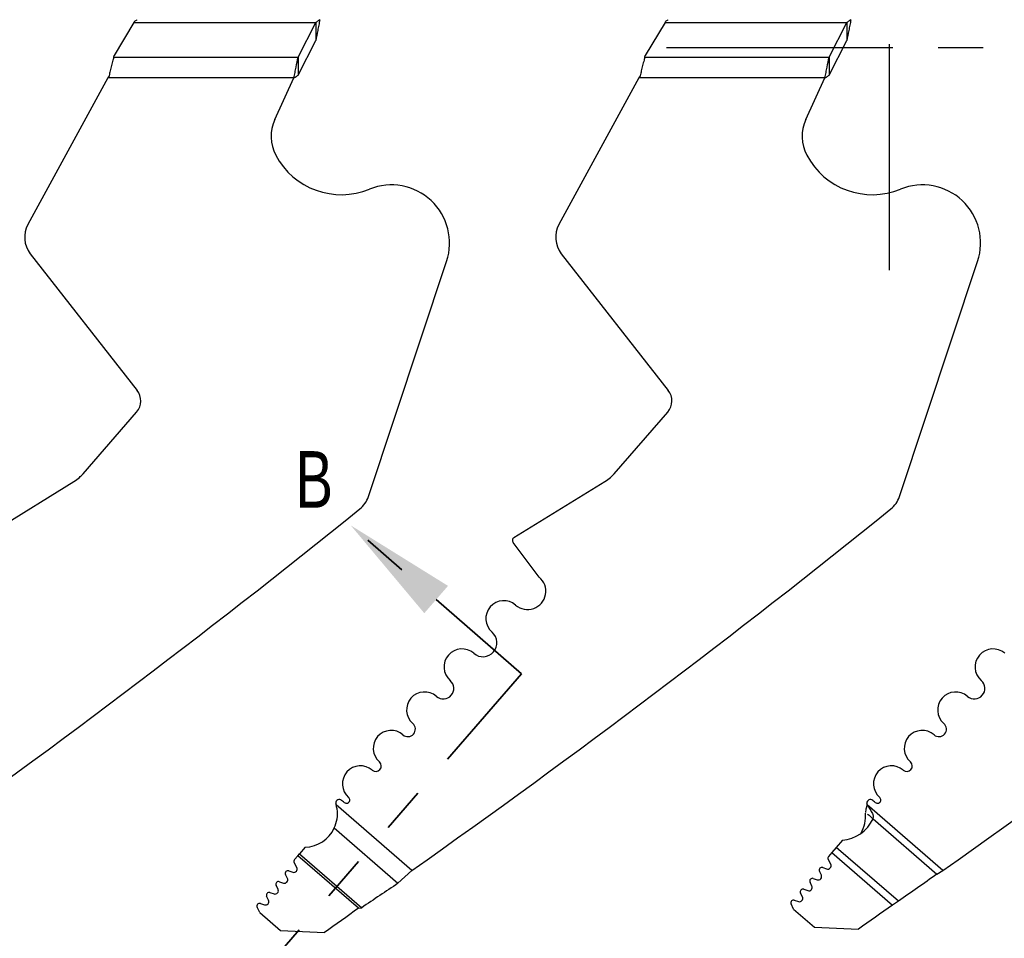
# Model space of a CAD drawing. Header units: inches. Extents: x 0.1 to 87.3, y 0.1 to 33.9.
# Tile 51 of 140: x 16.1 to 18.3, y 22.5 to 24.5. Entities that reach past the tile are written whole.
import ezdxf

# ---------------------------------------------------------------- set-up
doc = ezdxf.new("R2010")
doc.units = ezdxf.units.IN
doc.header["$MEASUREMENT"] = 0
doc.header["$PDSIZE"] = -1
doc.linetypes.add('CENTERX2', pattern=[0.8, 0.5, -0.1, 0.1, -0.1])
doc.linetypes.add('PHANTOM', pattern=[0.5, 0.25, -0.05, 0.05, -0.05, 0.05, -0.05])
doc.layers.add('DIMENSIONS', color=171, linetype='Continuous')
doc.layers.add('SECTION_VIEWS', color=7, linetype='PHANTOM', lineweight=35)
doc.styles.add('SLDTEXTSTYLE0', font='TXT', dxfattribs={"width": 0.75})
doc.dimstyles.new('SLDDIMSTYLE0', dxfattribs={"dimtxt": 0.125, "dimasz": 0.13, "dimexe": 0, "dimexo": 0.0625, "dimgap": 0.03125, "dimtad": 0, "dimtih": 1, "dimtoh": 1, "dimdec": 4, "dimlfac": 1.333333, "dimrnd": 1e-09, "dimzin": 4, "dimdsep": 46, "dimtxsty": 'SLDTEXTSTYLE0', "dimsah": 1, "dimcen": 0.09, "dimadec": 0, "dimazin": 1, "dimtfac": 1, "dimtdec": 4, "dimtofl": 0, "dimtmove": 0, "dimatfit": 3, "dimfxl": 0, "dimfrac": 2, "dimtolj": 1, "dimtzin": 12, "dimarcsym": 0})

# ---------------------------------------------------------------- blocks, each defined once
blk = doc.blocks.new('_D_4')
at = {"layer": 'DIMENSIONS'}
for p, q in [((2.5885, 22.5365), (2.5885, 18.9646)), ((31.3982, 22.2046), (31.3982, 18.9646)), ((2.5885, 19.0896), (16.7949, 19.0896)), ((31.3982, 19.0896), (17.4421, 19.0896))]:
    blk.add_line(p, q, dxfattribs=at)
for centre, start, end in [((17.0167, 19.0769), 153.4349, 206.5651), ((17.2202, 19.0769), 333.4349, 26.5651)]:
    blk.add_arc(centre, 0.2219, start, end, dxfattribs=at)
for points in [[(2.5885, 19.0896), (2.7185, 19.0696), (2.7185, 19.1096)], [(31.3982, 19.0896), (31.2682, 19.1096), (31.2682, 19.0696)]]:
    blk.add_solid(points, dxfattribs=at)
at = {"layer": 'DIMENSIONS', "insert": (16.8183, 19.1389), "char_height": 0.125, "attachment_point": 1, "style": 'SLDTEXTSTYLE0'}
blk.add_mtext('38.4130', dxfattribs=at)

msp = doc.modelspace()

# ---------------------------------------------------------------- linework, layer by layer
at = {"color": 7, "linetype": 'CENTERX2'}
for p, q in [((18.064036, 23.985909), (18.064036, 24.971409)), ((17.571286, 24.478659), (18.556786, 24.478659))]:
    msp.add_line(p, q, dxfattribs=at)
at = {"color": 7, "linetype": 'Continuous', "lineweight": 25}
for p, q in [((16.39399, 24.533604), (16.350308, 24.460771)), ((16.39399, 24.533604), (16.79566, 24.533604)), ((16.756834, 24.457216), (16.79566, 24.533604)), ((16.79566, 24.533604), (16.79566, 24.493672)), ((17.56774, 24.533604), (17.524058, 24.460771)), ((17.56774, 24.533604), (17.96941, 24.533604)), ((17.930584, 24.457216), (17.96941, 24.533604)), ((17.96941, 24.533604), (17.96941, 24.493672)), ((16.756834, 24.417283), (16.79566, 24.493672)), ((17.930584, 24.417283), (17.96941, 24.493672)), ((16.349355, 24.457216), (16.350308, 24.460771)), ((16.349355, 24.457216), (16.756834, 24.457216)), ((16.756834, 24.457216), (16.756834, 24.417283)), ((17.523105, 24.457216), (17.524058, 24.460771)), ((17.523105, 24.457216), (17.930584, 24.457216)), ((17.930584, 24.457216), (17.930584, 24.417283)), ((16.336403, 24.411044), (16.159542, 24.087322)), ((16.338905, 24.415622), (16.336403, 24.411044)), ((16.747599, 24.411044), (16.336403, 24.411044)), ((16.705156, 24.318908), (16.747599, 24.411044)), ((17.510153, 24.411044), (17.333292, 24.087322)), ((17.512655, 24.415622), (17.510153, 24.411044)), ((17.921349, 24.411044), (17.510153, 24.411044)), ((17.878906, 24.318908), (17.921349, 24.411044)), ((16.164848, 24.022627), (16.401188, 23.720431)), ((16.912169, 23.485786), (17.085045, 24.005741)), ((17.338598, 24.022627), (17.574938, 23.720431)), ((18.085919, 23.485786), (18.258795, 24.005741)), ((16.281388, 23.536202), (16.399963, 23.672741)), ((17.455138, 23.536202), (17.573713, 23.672741)), ((16.060093, 23.395054), (16.26137, 23.519238)), ((17.233843, 23.395054), (17.43512, 23.519238)), ((17.289566, 23.307565), (17.231794, 23.384154)), ((17.008016, 22.659266), (16.840952, 22.804349)), ((18.181766, 22.659266), (18.014702, 22.804349)), ((18.027257, 22.773747), (18.027807, 22.773269)), ((18.027807, 22.773269), (18.16859, 22.651009)), ((16.836742, 22.753332), (16.977525, 22.631071)), ((17.959941, 22.726232), (17.946347, 22.710579)), ((16.772766, 22.710773), (16.760179, 22.69628)), ((17.936595, 22.699349), (17.929075, 22.69069)), ((17.946347, 22.710579), (17.936595, 22.699349)), ((17.936595, 22.699349), (18.070418, 22.583134)), ((18.08348, 22.591489), (17.946347, 22.710579)), ((16.756522, 22.692068), (16.749001, 22.683408)), ((16.756522, 22.692068), (16.760179, 22.69628)), ((16.890345, 22.575852), (16.756522, 22.692068)), ((16.760179, 22.69628), (16.897312, 22.57719)), ((17.933963, 22.673265), (17.928301, 22.684078)), ((16.736322, 22.658614), (16.7449, 22.655596)), ((16.753889, 22.665983), (16.748228, 22.676797)), ((16.977525, 22.631071), (17.008016, 22.659266)), ((17.913284, 22.649337), (17.909142, 22.657705)), ((17.916395, 22.665896), (17.924973, 22.662877)), ((18.16859, 22.651009), (18.181766, 22.659266)), ((16.71535, 22.634668), (16.724316, 22.63176)), ((16.73321, 22.642055), (16.729069, 22.650424)), ((17.892504, 22.625121), (17.888295, 22.633741)), ((17.895423, 22.641949), (17.90439, 22.639041)), ((16.712431, 22.617839), (16.708221, 22.626459)), ((17.874505, 22.617808), (17.883593, 22.61486)), ((16.691479, 22.593766), (16.687303, 22.602318)), ((16.694431, 22.610527), (16.70352, 22.607578)), ((17.853552, 22.593735), (17.862641, 22.590787)), ((17.871552, 22.601048), (17.867376, 22.609599)), ((18.08348, 22.591489), (18.070418, 22.583134)), ((16.672018, 22.56664), (16.66635, 22.578245)), ((16.673479, 22.586453), (16.682568, 22.583505)), ((16.890345, 22.575852), (16.897312, 22.57719)), ((17.852091, 22.573921), (17.846424, 22.585526)), ((17.852091, 22.573921), (17.897847, 22.534185)), ((16.672018, 22.56664), (16.717774, 22.526904)), ((16.717774, 22.526904), (16.815025, 22.522321)), ((17.897847, 22.534185), (17.995099, 22.529602))]:
    msp.add_line(p, q, dxfattribs=at)
for centre, radius, start, end in [((16.785513, 24.281891), 0.088473, 155.26684, 207.882045), ((17.959263, 24.281891), 0.088473, 155.26684, 207.882045), ((16.852581, 24.317375), 0.164349, 207.882045, 292.189315), ((18.026331, 24.317375), 0.164349, 207.882045, 292.189315), ((16.96316, 24.046265), 0.128445, 341.609021, 112.189315), ((18.13691, 24.046265), 0.128445, 341.609021, 112.189315), ((16.211367, 24.059008), 0.059055, 151.350586, 218.027907), ((17.385117, 24.059008), 0.059055, 151.350586, 218.027907), ((16.371649, 23.697329), 0.0375, 319.028, 38.028), ((17.545399, 23.697329), 0.0375, 319.028, 38.028), ((16.856131, 23.504418), 0.059055, 308.881055, 341.608983), ((18.029881, 23.504418), 0.059055, 308.881055, 341.608983), ((3.918968, 39.548471), 20.669291, 305.2028857, 308.8810553), ((5.092718, 39.548471), 20.669291, 305.2028857, 308.8810553), ((6.266468, 39.548471), 20.669291, 305.2028857, 308.8810553), ((17.237781, 23.388671), 0.0075, 121.673975, 217.028), ((17.264007, 23.276439), 0.040276, 229.028, 50.607842), ((17.211538, 23.216022), 0.039744, 49.028, 229.028), ((17.165266, 23.162739), 0.030827, 229.028, 49.028), ((17.118993, 23.109456), 0.039744, 49.028, 229.028), ((18.292743, 23.109456), 0.039744, 49.028, 229.028), ((17.077658, 23.061857), 0.023297, 229.028, 49.028), ((18.251408, 23.061857), 0.023297, 229.028, 49.028), ((17.036322, 23.014259), 0.039744, 49.028, 229.028), ((18.210072, 23.014259), 0.039744, 49.028, 229.028), ((16.999439, 22.971789), 0.016506, 229.028, 49.028), ((18.173189, 22.971789), 0.016506, 229.028, 49.028), ((16.962557, 22.929318), 0.039744, 49.028, 229.028), ((18.136307, 22.929318), 0.039744, 49.028, 229.028), ((16.928578, 22.890192), 0.012077, 229.028, 49.028), ((18.102328, 22.890192), 0.012077, 229.028, 49.028), ((16.8946, 22.851066), 0.039744, 49.028, 229.028), ((18.06835, 22.851066), 0.039744, 49.028, 229.028), ((16.8475, 22.808658), 0.0075, 62.743978, 197.256954), ((16.832179, 22.778918), 0.040955, 49.32279, 62.743978), ((16.863719, 22.815507), 0.007352, 228.766566, 49.028), ((18.02125, 22.808658), 0.0075, 62.743978, 197.256954), ((18.005929, 22.778918), 0.040955, 49.32279, 62.743978), ((18.037469, 22.815507), 0.007352, 228.766566, 49.028), ((16.769842, 22.784534), 0.073819, 15.570885, 17.256954), ((17.943592, 22.784534), 0.073819, 15.570885, 17.256954), ((16.769842, 22.784534), 0.073819, 272.269821, 334.995636), ((16.75346, 22.679536), 0.005906, 139.028, 207.632405), ((17.933533, 22.686817), 0.005906, 139.028, 207.632405), ((16.734361, 22.653044), 0.005906, 70.613927, 206.331312), ((16.74735, 22.662559), 0.007382, 250.615669, 27.634436), ((17.914435, 22.660325), 0.005906, 70.613927, 206.331312), ((17.927423, 22.669841), 0.007382, 250.615669, 27.634436), ((16.713528, 22.629051), 0.005906, 72.028, 206.028), ((16.726594, 22.638781), 0.007382, 252.028, 26.329611), ((17.893601, 22.636332), 0.005906, 72.028, 206.028), ((17.906667, 22.646063), 0.007382, 252.028, 26.329611), ((26.890575, 10.088486), 15.293462, 124.771709, 125.1608047), ((16.705798, 22.6146), 0.007382, 252.028646, 26.028), ((24.355699, 11.560523), 13.303928, 123.6822109, 124.0983679), ((17.872683, 22.612191), 0.005906, 72.026628, 206.028), ((17.885871, 22.621882), 0.007382, 252.028646, 26.028), ((16.684845, 22.590527), 0.007382, 252.028, 26.028), ((16.692609, 22.604909), 0.005906, 72.026628, 206.028), ((17.85173, 22.588117), 0.005906, 72.028, 206.028), ((17.864919, 22.597808), 0.007382, 252.028, 26.028), ((16.671657, 22.580836), 0.005906, 72.028, 206.028), ((25.712422, 10.083416), 15.293462, 125.2294904, 125.5756773), ((26.892495, 10.090698), 15.293462, 125.2294904, 125.5756773)]:
    msp.add_arc(centre, radius, start, end, dxfattribs=at)
for centre, major_axis, ratio, start_param, end_param in [((16.394135, 24.539844), (0.007599, 0.014703), 0.17572799, 4.36662987, 4.57088991), ((17.567885, 24.539844), (0.007599, 0.014703), 0.17572799, 4.36662987, 4.57088991), ((17.934557, 22.77413), (-0.052278, -0.060198), 0.92587058, 1.81503545, 2.4055602), ((17.95984, 22.803244), (-0.052278, -0.060198), 0.92587058, 0.75471214, 1.84948415)]:
    msp.add_ellipse(centre, major_axis=major_axis, ratio=ratio, start_param=start_param, end_param=end_param, dxfattribs=at)
for points, knots in [([(16.395621, 24.536448), (16.396342, 24.536905), (16.398096, 24.538016), (16.399903, 24.539152), (16.400986, 24.539821), (16.401022, 24.539844)], [0, 0, 0, 0, 0.402596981, 0.980085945, 1, 1, 1, 1]), ([(16.804895, 24.539844), (16.803884, 24.53914), (16.801844, 24.537717), (16.798766, 24.535607), (16.796697, 24.534273), (16.79566, 24.533604)], [0, 0, 0, 0, 0.32817332, 0.66290846, 1, 1, 1, 1]), ([(16.804895, 24.539844), (16.804107, 24.535782), (16.802532, 24.527657), (16.799457, 24.511925), (16.797164, 24.500902), (16.79566, 24.493672)], [0, 0, 0, 0, 0.255975, 0.51194999, 1, 1, 1, 1]), ([(17.569371, 24.536448), (17.570092, 24.536905), (17.571846, 24.538016), (17.573653, 24.539152), (17.574736, 24.539821), (17.574772, 24.539844)], [0, 0, 0, 0, 0.40259698, 0.98008595, 1, 1, 1, 1]), ([(17.978645, 24.539844), (17.977634, 24.53914), (17.975594, 24.537717), (17.972516, 24.535607), (17.970447, 24.534273), (17.96941, 24.533604)], [0, 0, 0, 0, 0.32817332, 0.66290846, 1, 1, 1, 1]), ([(17.978645, 24.539844), (17.977857, 24.535782), (17.976282, 24.527657), (17.973207, 24.511925), (17.970914, 24.500902), (17.96941, 24.493672)], [0, 0, 0, 0, 0.255975, 0.51194999, 1, 1, 1, 1]), ([(16.349355, 24.457216), (16.348762, 24.454982), (16.347182, 24.44903), (16.344619, 24.438955), (16.341727, 24.427268), (16.339827, 24.419429), (16.338905, 24.415622)], [0, 0, 0, 0, 0.17003575, 0.45315745, 0.73451498, 1, 1, 1, 1]), ([(16.747599, 24.411044), (16.748386, 24.415106), (16.749961, 24.42323), (16.753037, 24.438962), (16.75533, 24.449985), (16.756834, 24.457216)], [0, 0, 0, 0, 0.25597499, 0.51194999, 1, 1, 1, 1]), ([(17.523105, 24.457216), (17.522512, 24.454982), (17.520932, 24.44903), (17.518369, 24.438955), (17.515477, 24.427268), (17.513577, 24.419429), (17.512655, 24.415622)], [0, 0, 0, 0, 0.17003575, 0.45315745, 0.73451498, 1, 1, 1, 1]), ([(17.921349, 24.411044), (17.922136, 24.415106), (17.923711, 24.42323), (17.926787, 24.438962), (17.92908, 24.449985), (17.930584, 24.457216)], [0, 0, 0, 0, 0.25597499, 0.51194999, 1, 1, 1, 1]), ([(16.747599, 24.411044), (16.748609, 24.411748), (16.75065, 24.41317), (16.753728, 24.415281), (16.755796, 24.416614), (16.756834, 24.417283)], [0, 0, 0, 0, 0.32817332, 0.66290846, 1, 1, 1, 1]), ([(17.921349, 24.411044), (17.922359, 24.411748), (17.9244, 24.41317), (17.927478, 24.415281), (17.929546, 24.416614), (17.930584, 24.417283)], [0, 0, 0, 0, 0.32817332, 0.66290846, 1, 1, 1, 1]), ([(16.26137, 23.519238), (16.265474, 23.522011), (16.272772, 23.526942), (16.278765, 23.533383), (16.281388, 23.536202)], [0, 0, 0, 0, 0.56234549, 1, 1, 1, 1]), ([(17.43512, 23.519238), (17.439224, 23.522011), (17.446522, 23.526942), (17.452515, 23.533383), (17.455138, 23.536202)], [0, 0, 0, 0, 0.56234549, 1, 1, 1, 1]), ([(16.836742, 22.753332), (16.839194, 22.759952), (16.844094, 22.773188), (16.844033, 22.791409), (16.841643, 22.801446), (16.840952, 22.804349)], [0, 0, 0, 0, 0.41569, 0.83097327, 1, 1, 1, 1]), ([(18.014702, 22.804349), (18.013853, 22.802045), (18.011827, 22.796546), (18.011288, 22.7907), (18.010975, 22.787304)], [0, 0, 0, 0, 0.41906286, 1, 1, 1, 1]), ([(18.014702, 22.804349), (18.015538, 22.802996), (18.017208, 22.800293), (18.019962, 22.796397), (18.023338, 22.790747), (18.027057, 22.78443), (18.027827, 22.777756), (18.027387, 22.774663), (18.027257, 22.773747)], [0, 0, 0, 0, 0.140658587, 0.280903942, 0.421204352, 0.723913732, 0.918222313, 1, 1, 1, 1]), ([(18.027257, 22.773747), (18.026328, 22.774553), (18.02447, 22.776167), (18.021392, 22.778841), (18.017501, 22.782219), (18.015992, 22.78353), (18.01543, 22.784018)], [0, 0, 0, 0, 0.35741516, 0.71536536, 0.89406091, 1, 1, 1, 1])]:
    msp.add_open_spline(points, degree=3, knots=knots, dxfattribs=at)
at = {"color": 7, "linetype": 'Continuous'}
msp.add_point((18.064036, 24.478659), dxfattribs=at)
at = {"layer": 'SECTION_VIEWS'}
for q in [(16.873176, 23.422172), (16.447012, 22.168888)]:
    msp.add_line((17.250691, 23.094327), q, dxfattribs=at)
msp.add_solid([(16.873176, 23.422172), (17.035705, 23.228048), (17.088161, 23.28845)], dxfattribs=at)

# ---------------------------------------------------------------- texts
at = {"layer": 'SECTION_VIEWS', "insert": (16.75053, 23.586212), "char_height": 0.125, "attachment_point": 1, "style": 'SLDTEXTSTYLE0'}
msp.add_mtext('B', dxfattribs=at)

# ---------------------------------------------------------------- dimensions: what is measured, and where the dimension line sits
at = {"layer": 'DIMENSIONS'}
dim = msp.add_linear_dim(base=(31.39821, 19.089632), p1=(2.588479, 22.586453), p2=(31.39821, 22.254554), text='(<>)', dimstyle='SLDDIMSTYLE0', dxfattribs=at)
dim.commit()
dim.dimension.update_dxf_attribs({"geometry": '_D_4', "text_midpoint": (17.118469, 19.089632), "dimtype": 160})

doc.saveas('drawing.dxf')
